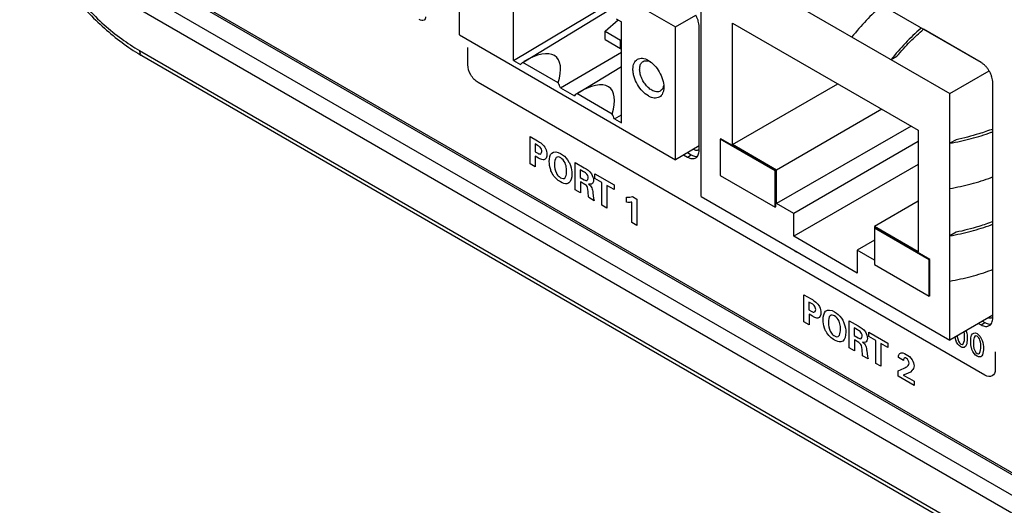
# Model space of a CAD drawing. Header units: inches. Extents: x 0 to 34, y 0 to 22.
# Tile 28 of 47: x 26.316 to 28.093, y 17.078 to 17.955. Entities that reach past the tile are written whole.
import ezdxf

# ---------------------------------------------------------------- set-up
doc = ezdxf.new("R2010")
doc.units = ezdxf.units.IN
doc.header["$LTSCALE"] = 1.87
doc.header["$MEASUREMENT"] = 0
doc.layers.get('0').update_dxf_attribs({"linetype": 'CONTINUOUS'})
doc.layers.add('02___PRT_ALL_AXES', color=7, linetype='CONTINUOUS')
doc.layers.add('DETAIL', color=7, linetype='CONTINUOUS')

msp = doc.modelspace()

# ---------------------------------------------------------------- linework, layer by layer
at = {"color": 7, "linetype": 'CONTINUOUS'}
for p, q in [((27.1095, 17.927), (27.1095, 18.1664)), ((27.5456, 17.6356), (27.5456, 18.0806)), ((27.5456, 18.0806), (27.9947, 17.8213)), ((27.207, 17.8807), (27.207, 18.0632)), ((26.5779, 18.0164), (29.9153, 16.0894)), ((26.583, 18.0169), (29.9205, 16.0899)), ((27.3745, 18.0135), (27.4993, 17.9414)), ((29.8834, 16.0703), (26.5459, 17.9973)), ((29.8695, 16.0459), (26.5321, 17.9729)), ((27.207, 17.8807), (27.3756, 17.9815)), ((27.226, 17.8788), (27.3811, 17.9728)), ((27.3726, 17.9336), (27.3958, 17.9542)), ((27.3921, 17.9563), (27.4018, 17.9507)), ((27.4018, 17.7682), (27.4018, 17.9507)), ((27.4993, 17.9414), (27.5359, 17.9626)), ((27.3726, 17.9187), (27.3726, 17.9336)), ((27.3726, 17.9336), (27.4004, 17.9175)), ((27.4993, 17.7019), (27.4993, 17.9414)), ((27.6026, 17.7291), (27.6026, 17.9486)), ((27.6026, 17.9486), (27.9377, 17.7551)), ((27.1095, 17.927), (27.4993, 17.7019)), ((27.3726, 17.9187), (27.4004, 17.9026)), ((27.4018, 17.9188), (27.4004, 17.9175)), ((27.4004, 17.9026), (27.4004, 17.9175)), ((26.5321, 17.8989), (29.8695, 15.9719)), ((27.4004, 17.9026), (27.4018, 17.903)), ((26.5362, 17.8897), (29.8736, 15.9627)), ((27.207, 17.8807), (27.2194, 17.8735)), ((27.2919, 17.8317), (27.4018, 17.8961)), ((27.4517, 17.8798), (27.4535, 17.8792)), ((27.8886, 17.8826), (27.8988, 17.8885)), ((27.2238, 17.8774), (27.226, 17.8788)), ((27.2876, 17.8406), (27.2238, 17.8774)), ((27.3235, 17.8225), (27.4018, 17.87)), ((27.9947, 17.8213), (28.0654, 17.8622)), ((27.2919, 17.8317), (27.3169, 17.8173)), ((27.4782, 17.8365), (27.4778, 17.8346)), ((27.6026, 17.7291), (27.7926, 17.8389)), ((27.3212, 17.8211), (27.3235, 17.8225)), ((27.385, 17.7843), (27.3212, 17.8211)), ((27.9947, 17.3764), (27.9947, 17.8213)), ((27.8719, 17.7931), (27.6819, 17.6833)), ((27.3894, 17.7754), (27.4018, 17.7827)), ((27.3894, 17.7754), (27.4018, 17.7682)), ((27.9246, 17.7627), (27.6819, 17.6226)), ((27.9377, 17.7551), (27.9377, 17.5356)), ((27.5815, 17.7397), (27.5801, 17.7389)), ((27.5801, 17.7389), (27.5801, 17.6735)), ((27.6791, 17.6817), (27.5801, 17.7389)), ((27.6805, 17.6825), (27.5815, 17.7397)), ((28.0058, 17.7379), (27.9947, 17.7315)), ((27.5421, 17.7267), (27.4993, 17.7019)), ((27.6819, 17.6833), (27.6026, 17.7291)), ((27.9377, 17.7345), (27.7129, 17.6047)), ((27.9377, 17.6934), (27.7129, 17.5636)), ((27.5801, 17.6735), (27.6791, 17.6164)), ((27.6805, 17.6825), (27.6791, 17.6817)), ((27.6791, 17.6164), (27.6791, 17.6817)), ((27.6805, 17.6172), (27.6805, 17.6825)), ((27.6819, 17.6226), (27.6819, 17.6833)), ((27.5456, 17.6356), (27.9947, 17.3764)), ((27.6805, 17.6172), (27.6791, 17.6164)), ((27.7129, 17.6047), (27.6819, 17.6226)), ((27.9377, 17.6272), (27.8584, 17.5814)), ((27.7129, 17.5636), (27.7129, 17.6047)), ((27.8584, 17.5814), (27.8584, 17.5128)), ((27.9377, 17.5356), (27.8584, 17.5814)), ((27.8598, 17.579), (27.8584, 17.5782)), ((27.9574, 17.521), (27.8584, 17.5782)), ((27.9588, 17.5218), (27.8598, 17.579)), ((27.8274, 17.4974), (27.7129, 17.5636)), ((27.8584, 17.5564), (27.8274, 17.5386)), ((27.8274, 17.5386), (27.8274, 17.4974)), ((27.8584, 17.5207), (27.8274, 17.5386)), ((27.8584, 17.5128), (27.9574, 17.4557)), ((27.9588, 17.5218), (27.9574, 17.521)), ((27.9574, 17.4557), (27.9574, 17.521)), ((27.9588, 17.4565), (27.9588, 17.5218)), ((27.9588, 17.4565), (27.9574, 17.4557)), ((28.0721, 17.4211), (27.9947, 17.3764))]:
    msp.add_line(p, q, dxfattribs=at)
at = {"color": 40, "linetype": 'CONTINUOUS'}
for p, q in [((27.1246, 17.8732), (27.1246, 17.9045)), ((28.0581, 17.3129), (27.1431, 17.8412)), ((27.237, 17.6946), (27.237, 17.7436)), ((27.237, 17.7436), (27.2502, 17.7361)), ((27.246, 17.7305), (27.246, 17.7163)), ((27.2506, 17.7278), (27.246, 17.7305)), ((27.246, 17.7163), (27.2497, 17.7142)), ((27.2463, 17.7084), (27.2463, 17.6893)), ((27.2524, 17.7048), (27.2463, 17.7084)), ((27.2463, 17.6893), (27.237, 17.6946)), ((27.3186, 17.6475), (27.3186, 17.6967)), ((27.3186, 17.6967), (27.3349, 17.6873)), ((27.3276, 17.6837), (27.3276, 17.67)), ((27.3337, 17.6802), (27.3276, 17.6837)), ((27.3276, 17.67), (27.3349, 17.6658)), ((27.354, 17.6681), (27.354, 17.6763)), ((27.354, 17.6763), (27.3885, 17.6563)), ((27.3666, 17.6608), (27.354, 17.6681)), ((27.3279, 17.662), (27.3279, 17.6422)), ((27.3359, 17.6574), (27.3279, 17.662)), ((27.3666, 17.6198), (27.3666, 17.6608)), ((27.3758, 17.6555), (27.3758, 17.6145)), ((27.3885, 17.6482), (27.3758, 17.6555)), ((27.3885, 17.6563), (27.3885, 17.6482)), ((27.3279, 17.6422), (27.3186, 17.6475)), ((27.3528, 17.6277), (27.3428, 17.6336)), ((27.3503, 17.6423), (27.3516, 17.632)), ((27.4111, 17.625), (27.4111, 17.6344)), ((27.422, 17.6353), (27.4296, 17.6309)), ((27.4296, 17.6309), (27.4296, 17.5834)), ((27.3758, 17.6145), (27.3666, 17.6198)), ((27.4207, 17.5885), (27.4207, 17.6255)), ((27.4296, 17.5834), (27.4207, 17.5885)), ((27.7148, 17.5371), (27.7151, 17.5378)), ((27.7181, 17.5352), (27.7148, 17.5371)), ((27.7183, 17.5359), (27.7181, 17.5352)), ((27.7314, 17.4092), (27.7314, 17.4582)), ((27.7314, 17.4582), (27.7445, 17.4506)), ((27.7404, 17.445), (27.7404, 17.4309)), ((27.745, 17.4424), (27.7404, 17.445)), ((27.7404, 17.4309), (27.7441, 17.4288)), ((27.7406, 17.4229), (27.7406, 17.4038)), ((27.7468, 17.4194), (27.7406, 17.4229)), ((27.7406, 17.4038), (27.7314, 17.4092)), ((27.8129, 17.3621), (27.8129, 17.4113)), ((27.8129, 17.4113), (27.8293, 17.4018)), ((27.822, 17.3983), (27.822, 17.3846)), ((27.8281, 17.3948), (27.822, 17.3983)), ((27.822, 17.3846), (27.8293, 17.3803)), ((27.8484, 17.3826), (27.8484, 17.3908)), ((27.8484, 17.3908), (27.8829, 17.3709)), ((27.861, 17.3753), (27.8484, 17.3826)), ((27.8223, 17.3766), (27.8223, 17.3567)), ((27.8303, 17.3719), (27.8223, 17.3766)), ((27.861, 17.3343), (27.861, 17.3753)), ((27.8702, 17.37), (27.8702, 17.329)), ((27.8829, 17.3627), (27.8702, 17.37)), ((27.8829, 17.3709), (27.8829, 17.3627)), ((27.8223, 17.3567), (27.8129, 17.3621)), ((27.8472, 17.3423), (27.8371, 17.3481)), ((27.8446, 17.3568), (27.8459, 17.3466)), ((28.0766, 17.3549), (28.0766, 17.3235)), ((27.8702, 17.329), (27.861, 17.3343)), ((27.911, 17.3395), (27.902, 17.3447)), ((27.9014, 17.3206), (27.9121, 17.3257)), ((27.9014, 17.311), (27.9014, 17.3206)), ((27.9303, 17.2944), (27.9014, 17.311)), ((27.9106, 17.3131), (27.9219, 17.3069)), ((27.9219, 17.3069), (27.9303, 17.3022)), ((27.9303, 17.3022), (27.9303, 17.2944))]:
    msp.add_line(p, q, dxfattribs=at)
at = {"color": 7, "linetype": 'CONTINUOUS'}
for centre, radius, start, end in [((26.7122, 18.1945), 0.352, 238.6413, 239.9911), ((27.446, 17.8617), 0.019, 72.5289, 76.8837), ((27.196, 17.7903), 0.1045, 23.2996, 28.7314), ((27.4593, 17.8387), 0.019, 343.1072, 347.4601), ((27.2934, 17.7341), 0.1045, 23.2996, 28.7314)]:
    msp.add_arc(centre, radius, start, end, dxfattribs=at)
at = {"color": 40, "linetype": 'CONTINUOUS'}
msp.add_arc((28.0409, 17.3883), 0.0377, 190.2314, 199.118, dxfattribs=at)
at = {"color": 7, "linetype": 'CONTINUOUS'}
for centre in [(27.2068, 17.7982), (27.3042, 17.7419)]:
    msp.add_ellipse(centre, major_axis=(0.0768, 0.0897), ratio=0.410575, start_param=-0.770218, end_param=0.896342, dxfattribs=at)
for points, knots in [([(26.3157, 18.1638), (26.3211, 18.1498), (26.3331, 18.122), (26.3542, 18.0817), (26.3782, 18.043), (26.4047, 18.0066), (26.4334, 17.973), (26.4639, 17.9426), (26.4956, 17.9161), (26.5178, 17.9008), (26.5291, 17.894)], [0, 0, 0, 0, 0.128918, 0.259338, 0.389778, 0.518986, 0.645688, 0.768695, 0.887098, 1, 1, 1, 1]), ([(26.3193, 18.1653), (26.3246, 18.1513), (26.3365, 18.1235), (26.3575, 18.0833), (26.3815, 18.0447), (26.4082, 18.0085), (26.4369, 17.9752), (26.4673, 17.9455), (26.4989, 17.9198), (26.521, 17.9053), (26.5321, 17.8989)], [0, 0, 0, 0, 0.129615, 0.260889, 0.392218, 0.522133, 0.649144, 0.771874, 0.889172, 1, 1, 1, 1]), ([(26.5321, 17.8989), (26.5321, 17.8979), (26.5322, 17.8959), (26.533, 17.8933), (26.5343, 17.8911), (26.5355, 17.8901), (26.5362, 17.8897)], [0, 0, 0, 0, 0.289182, 0.549052, 0.782329, 1, 1, 1, 1]), ([(27.4505, 17.8169), (27.4466, 17.8191), (27.4391, 17.8254), (27.4304, 17.8374), (27.4253, 17.8489), (27.4231, 17.8583), (27.4225, 17.8649), (27.423, 17.8709), (27.4245, 17.8761), (27.4271, 17.8803), (27.4307, 17.8833), (27.4351, 17.8849), (27.4401, 17.8851), (27.4454, 17.8838), (27.4488, 17.8821), (27.4505, 17.8811)], [0, 0, 0, 0, 0.138208, 0.291298, 0.444389, 0.516298, 0.582942, 0.643372, 0.697432, 0.746055, 0.791464, 0.836877, 0.885498, 0.939571, 1, 1, 1, 1]), ([(27.4566, 17.8273), (27.4543, 17.8286), (27.4499, 17.832), (27.4442, 17.8385), (27.4395, 17.8461), (27.4362, 17.8542), (27.4346, 17.8622), (27.4348, 17.8694), (27.4365, 17.8746), (27.4389, 17.8777), (27.4404, 17.8788), (27.4411, 17.8792)], [0, 0, 0, 0, 0.128748, 0.270395, 0.417617, 0.562026, 0.695754, 0.81307, 0.912475, 0.957123, 1, 1, 1, 1]), ([(27.4411, 17.8792), (27.4424, 17.8799), (27.4455, 17.8809), (27.4487, 17.8806), (27.4503, 17.8802)], [0, 0, 0, 0, 0.474596, 1, 1, 1, 1]), ([(27.4505, 17.8811), (27.4545, 17.8789), (27.462, 17.8726), (27.4707, 17.8606), (27.4767, 17.8471), (27.4784, 17.8375), (27.4784, 17.8329)], [0, 0, 0, 0, 0.237231, 0.500007, 0.762785, 1, 1, 1, 1]), ([(27.2238, 17.8774), (27.2234, 17.8771), (27.2218, 17.876), (27.2204, 17.8746), (27.2194, 17.8735)], [0, 0, 0, 0, 0.24717, 1, 1, 1, 1]), ([(27.4784, 17.8329), (27.4784, 17.8309), (27.4781, 17.8271), (27.4765, 17.8219), (27.474, 17.8177), (27.4704, 17.8147), (27.4659, 17.8131), (27.461, 17.8129), (27.4557, 17.8142), (27.4523, 17.8159), (27.4505, 17.8169)], [0, 0, 0, 0, 0.144896, 0.274516, 0.391102, 0.499983, 0.608871, 0.725453, 0.855107, 1, 1, 1, 1]), ([(27.472, 17.8258), (27.471, 17.8252), (27.4686, 17.8243), (27.4648, 17.8242), (27.4606, 17.8252), (27.4579, 17.8265), (27.4566, 17.8273)], [0, 0, 0, 0, 0.217772, 0.450929, 0.710222, 1, 1, 1, 1]), ([(27.4775, 17.8332), (27.477, 17.8316), (27.4757, 17.8287), (27.4733, 17.8265), (27.472, 17.8258)], [0, 0, 0, 0, 0.525428, 1, 1, 1, 1]), ([(27.3212, 17.8211), (27.3208, 17.8209), (27.3192, 17.8197), (27.3178, 17.8184), (27.3169, 17.8173)], [0, 0, 0, 0, 0.24717, 1, 1, 1, 1]), ([(27.5315, 17.7209), (27.5324, 17.7204), (27.5341, 17.7196), (27.5368, 17.719), (27.5393, 17.719), (27.5408, 17.7196), (27.5415, 17.72)], [0, 0, 0, 0, 0.289159, 0.549046, 0.782332, 1, 1, 1, 1]), ([(28.0651, 17.4167), (28.0662, 17.4164), (28.0679, 17.4161), (28.0701, 17.4166), (28.071, 17.417), (28.0715, 17.4172)], [0, 0, 0, 0, 0.527287, 0.76759, 1, 1, 1, 1])]:
    msp.add_open_spline(points, degree=3, knots=knots, dxfattribs=at)
at = {"color": 40, "linetype": 'CONTINUOUS'}
for points, knots in [([(27.0485, 17.9597), (27.0485, 17.9569), (27.0459, 17.9516), (27.0398, 17.9531), (27.0367, 17.955)], [0, 0, 0, 0, 0.439834, 1, 1, 1, 1]), ([(27.1431, 17.8412), (27.1384, 17.8439), (27.1286, 17.8541), (27.1246, 17.8677), (27.1246, 17.8732)], [0, 0, 0, 0, 0.499991, 1, 1, 1, 1]), ([(27.2581, 17.7169), (27.2581, 17.7191), (27.2561, 17.7248), (27.2522, 17.7269), (27.2506, 17.7278)], [0, 0, 0, 0, 0.547111, 1, 1, 1, 1]), ([(27.2497, 17.7142), (27.2515, 17.7132), (27.2558, 17.7105), (27.2581, 17.7144), (27.2581, 17.7169)], [0, 0, 0, 0, 0.454225, 1, 1, 1, 1]), ([(27.2621, 17.7015), (27.2599, 17.7012), (27.2564, 17.7026), (27.2531, 17.7044), (27.2524, 17.7048)], [0, 0, 0, 0, 0.796508, 1, 1, 1, 1]), ([(27.2717, 17.6985), (27.2717, 17.7047), (27.2738, 17.7178), (27.2863, 17.7164), (27.2921, 17.713)], [0, 0, 0, 0, 0.481876, 1, 1, 1, 1]), ([(27.2921, 17.713), (27.2933, 17.7123), (27.2987, 17.7088), (27.3043, 17.7029), (27.3071, 17.6977)], [0, 0, 0, 0, 0.225917, 1, 1, 1, 1]), ([(27.3019, 17.6911), (27.3015, 17.6927), (27.2998, 17.6983), (27.2952, 17.7037), (27.2922, 17.7054)], [0, 0, 0, 0, 0.293681, 1, 1, 1, 1]), ([(27.2769, 17.6771), (27.2758, 17.6791), (27.2726, 17.6865), (27.2717, 17.6938), (27.2717, 17.6985)], [0, 0, 0, 0, 0.287479, 1, 1, 1, 1]), ([(27.3071, 17.6977), (27.3081, 17.6956), (27.3114, 17.6882), (27.3125, 17.6808), (27.3125, 17.6761)], [0, 0, 0, 0, 0.288133, 1, 1, 1, 1]), ([(27.2844, 17.6777), (27.2855, 17.6753), (27.2883, 17.6718), (27.2912, 17.6699), (27.2921, 17.6693)], [0, 0, 0, 0, 0.672988, 1, 1, 1, 1]), ([(27.3001, 17.6693), (27.3004, 17.6698), (27.3025, 17.6728), (27.3029, 17.6777), (27.3029, 17.6817)], [0, 0, 0, 0, 0.168139, 1, 1, 1, 1]), ([(27.3396, 17.6644), (27.3398, 17.6645), (27.3412, 17.6651), (27.342, 17.667), (27.342, 17.6688)], [0, 0, 0, 0, 0.151738, 1, 1, 1, 1]), ([(27.342, 17.6688), (27.342, 17.6695), (27.3418, 17.6717), (27.3407, 17.6743), (27.3397, 17.6756)], [0, 0, 0, 0, 0.35172, 1, 1, 1, 1]), ([(27.3071, 17.6599), (27.306, 17.6591), (27.3017, 17.6575), (27.2959, 17.6594), (27.292, 17.6617)], [0, 0, 0, 0, 0.300433, 1, 1, 1, 1]), ([(27.3428, 17.6336), (27.3426, 17.6348), (27.3419, 17.6409), (27.3418, 17.6469), (27.3405, 17.6519)], [0, 0, 0, 0, 0.207602, 1, 1, 1, 1]), ([(27.3515, 17.6649), (27.3515, 17.6615), (27.3492, 17.6568), (27.3444, 17.6575), (27.3426, 17.658)], [0, 0, 0, 0, 0.603547, 1, 1, 1, 1]), ([(27.3426, 17.658), (27.3448, 17.6565), (27.3498, 17.6511), (27.3499, 17.6451), (27.3503, 17.6423)], [0, 0, 0, 0, 0.489734, 1, 1, 1, 1]), ([(27.4207, 17.6255), (27.4202, 17.6253), (27.4172, 17.6247), (27.4139, 17.6247), (27.4111, 17.625)], [0, 0, 0, 0, 0.177214, 1, 1, 1, 1]), ([(27.7525, 17.4314), (27.7525, 17.4336), (27.7505, 17.4394), (27.7466, 17.4415), (27.745, 17.4424)], [0, 0, 0, 0, 0.547138, 1, 1, 1, 1]), ([(27.7441, 17.4288), (27.7458, 17.4278), (27.7502, 17.4251), (27.7525, 17.4289), (27.7525, 17.4314)], [0, 0, 0, 0, 0.454202, 1, 1, 1, 1]), ([(27.7565, 17.4161), (27.7543, 17.4157), (27.7508, 17.4171), (27.7475, 17.419), (27.7468, 17.4194)], [0, 0, 0, 0, 0.796605, 1, 1, 1, 1]), ([(27.766, 17.413), (27.766, 17.4193), (27.7682, 17.4323), (27.7806, 17.4309), (27.7865, 17.4276)], [0, 0, 0, 0, 0.481861, 1, 1, 1, 1]), ([(27.7865, 17.4276), (27.7877, 17.4268), (27.7931, 17.4234), (27.7987, 17.4175), (27.8014, 17.4122)], [0, 0, 0, 0, 0.225903, 1, 1, 1, 1]), ([(27.7963, 17.4057), (27.7959, 17.4073), (27.7942, 17.4128), (27.7896, 17.4182), (27.7865, 17.42)], [0, 0, 0, 0, 0.293699, 1, 1, 1, 1]), ([(27.7713, 17.3916), (27.7702, 17.3937), (27.7669, 17.401), (27.766, 17.4084), (27.766, 17.413)], [0, 0, 0, 0, 0.28748, 1, 1, 1, 1]), ([(27.8014, 17.4122), (27.8025, 17.4102), (27.8057, 17.4028), (27.8069, 17.3953), (27.8069, 17.3906)], [0, 0, 0, 0, 0.288145, 1, 1, 1, 1]), ([(27.7788, 17.3923), (27.7799, 17.3898), (27.7827, 17.3863), (27.7855, 17.3844), (27.7865, 17.3839)], [0, 0, 0, 0, 0.672988, 1, 1, 1, 1]), ([(27.7944, 17.3839), (27.7948, 17.3843), (27.7969, 17.3874), (27.7973, 17.3922), (27.7973, 17.3963)], [0, 0, 0, 0, 0.168119, 1, 1, 1, 1]), ([(27.834, 17.379), (27.8342, 17.379), (27.8356, 17.3796), (27.8363, 17.3815), (27.8363, 17.3833)], [0, 0, 0, 0, 0.151738, 1, 1, 1, 1]), ([(27.8363, 17.3833), (27.8363, 17.3841), (27.8362, 17.3862), (27.8351, 17.3888), (27.8341, 17.3901)], [0, 0, 0, 0, 0.351727, 1, 1, 1, 1]), ([(28.0079, 17.384), (28.0079, 17.3834), (28.0085, 17.3784), (28.011, 17.3709), (28.0144, 17.3689)], [0, 0, 0, 0, 0.133006, 1, 1, 1, 1]), ([(28.0237, 17.3931), (28.0238, 17.3929), (28.0259, 17.3876), (28.0259, 17.3828), (28.0259, 17.3785)], [0, 0, 0, 0, 0.051322, 1, 1, 1, 1]), ([(28.0323, 17.3738), (28.0323, 17.3781), (28.0323, 17.3873), (28.0397, 17.3905), (28.0437, 17.3881)], [0, 0, 0, 0, 0.477824, 1, 1, 1, 1]), ([(28.0437, 17.3881), (28.0475, 17.3859), (28.0551, 17.3751), (28.0552, 17.3659), (28.0552, 17.3616)], [0, 0, 0, 0, 0.504003, 1, 1, 1, 1]), ([(28.0504, 17.3638), (28.0504, 17.3677), (28.051, 17.374), (28.046, 17.3823), (28.0438, 17.3836)], [0, 0, 0, 0, 0.607739, 1, 1, 1, 1]), ([(27.8015, 17.3745), (27.8004, 17.3737), (27.796, 17.3721), (27.7902, 17.374), (27.7864, 17.3762)], [0, 0, 0, 0, 0.300454, 1, 1, 1, 1]), ([(27.8371, 17.3481), (27.837, 17.3494), (27.8363, 17.3555), (27.8362, 17.3614), (27.8349, 17.3665)], [0, 0, 0, 0, 0.207602, 1, 1, 1, 1]), ([(27.8459, 17.3795), (27.8459, 17.3761), (27.8436, 17.3714), (27.8388, 17.3721), (27.837, 17.3725)], [0, 0, 0, 0, 0.603529, 1, 1, 1, 1]), ([(27.837, 17.3725), (27.8392, 17.371), (27.8442, 17.3656), (27.8443, 17.3597), (27.8446, 17.3568)], [0, 0, 0, 0, 0.489703, 1, 1, 1, 1]), ([(28.0144, 17.3689), (28.0181, 17.3668), (28.0212, 17.3732), (28.0211, 17.3789), (28.0211, 17.3807)], [0, 0, 0, 0, 0.700124, 1, 1, 1, 1]), ([(28.0212, 17.3633), (28.0206, 17.363), (28.0186, 17.3625), (28.0161, 17.3632), (28.0144, 17.3642)], [0, 0, 0, 0, 0.312555, 1, 1, 1, 1]), ([(28.0259, 17.3785), (28.0259, 17.3764), (28.0257, 17.3703), (28.0238, 17.3647), (28.0212, 17.3633)], [0, 0, 0, 0, 0.330107, 1, 1, 1, 1]), ([(28.0346, 17.3591), (28.0342, 17.36), (28.0327, 17.3651), (28.0323, 17.37), (28.0323, 17.3738)], [0, 0, 0, 0, 0.175118, 1, 1, 1, 1]), ([(28.0371, 17.3714), (28.0371, 17.3694), (28.0369, 17.3638), (28.0403, 17.354), (28.0437, 17.352)], [0, 0, 0, 0, 0.339376, 1, 1, 1, 1]), ([(28.0437, 17.352), (28.0474, 17.3499), (28.0505, 17.3563), (28.0504, 17.362), (28.0504, 17.3638)], [0, 0, 0, 0, 0.700124, 1, 1, 1, 1]), ([(27.902, 17.3447), (27.902, 17.3452), (27.902, 17.3484), (27.903, 17.351), (27.9044, 17.3522)], [0, 0, 0, 0, 0.181522, 1, 1, 1, 1]), ([(27.9161, 17.3506), (27.9197, 17.3485), (27.9269, 17.3427), (27.93, 17.333), (27.93, 17.3296)], [0, 0, 0, 0, 0.552372, 1, 1, 1, 1]), ([(28.0504, 17.3464), (28.0499, 17.3461), (28.0479, 17.3456), (28.0453, 17.3463), (28.0437, 17.3473)], [0, 0, 0, 0, 0.312478, 1, 1, 1, 1]), ([(28.0552, 17.3616), (28.0552, 17.3595), (28.055, 17.3534), (28.0531, 17.3478), (28.0504, 17.3464)], [0, 0, 0, 0, 0.330114, 1, 1, 1, 1]), ([(27.93, 17.3296), (27.93, 17.3263), (27.925, 17.3175), (27.9165, 17.3152), (27.9106, 17.3131)], [0, 0, 0, 0, 0.278419, 1, 1, 1, 1]), ([(27.9162, 17.3434), (27.9152, 17.344), (27.9121, 17.3449), (27.9111, 17.3416), (27.911, 17.3395)], [0, 0, 0, 0, 0.334525, 1, 1, 1, 1]), ([(27.9182, 17.3293), (27.9187, 17.3297), (27.9201, 17.3309), (27.9211, 17.3329), (27.9211, 17.3345)], [0, 0, 0, 0, 0.347268, 1, 1, 1, 1])]:
    msp.add_open_spline(points, degree=3, knots=knots, dxfattribs=at)
for points in [[(27.2502, 17.7361), (27.2553, 17.7331), (27.2616, 17.7286), (27.2649, 17.7222)], [(27.2649, 17.7222), (27.2667, 17.7186), (27.2675, 17.7147), (27.2675, 17.7115)], [(27.2675, 17.7115), (27.2675, 17.7067), (27.2656, 17.7022), (27.2621, 17.7015)], [(27.2843, 17.7058), (27.2816, 17.7036), (27.2812, 17.6982), (27.2812, 17.6933)], [(27.2922, 17.7054), (27.2893, 17.7071), (27.2861, 17.7074), (27.2843, 17.7058)], [(27.2812, 17.6933), (27.2812, 17.6886), (27.2819, 17.6829), (27.2844, 17.6777)], [(27.3029, 17.6817), (27.3029, 17.6847), (27.3027, 17.6878), (27.3019, 17.6911)], [(27.3349, 17.6873), (27.3393, 17.6848), (27.3444, 17.6817), (27.3478, 17.6765)], [(27.292, 17.6617), (27.2866, 17.6648), (27.2806, 17.6704), (27.2769, 17.6771)], [(27.2921, 17.6693), (27.2951, 17.6676), (27.2984, 17.6674), (27.3001, 17.6693)], [(27.3125, 17.6761), (27.3125, 17.6693), (27.311, 17.6627), (27.3071, 17.6599)], [(27.3397, 17.6756), (27.3381, 17.6779), (27.3357, 17.679), (27.3337, 17.6802)], [(27.3349, 17.6658), (27.3365, 17.6648), (27.3383, 17.664), (27.3396, 17.6644)], [(27.3478, 17.6765), (27.35, 17.6729), (27.3515, 17.6684), (27.3515, 17.6649)], [(27.3405, 17.6519), (27.3399, 17.6542), (27.3376, 17.6564), (27.3359, 17.6574)], [(27.3516, 17.632), (27.3518, 17.6306), (27.3522, 17.6292), (27.3528, 17.6277)], [(27.4111, 17.6344), (27.415, 17.6341), (27.4187, 17.6344), (27.422, 17.6353)], [(27.781, 17.4992), (27.7798, 17.4998), (27.7786, 17.5007), (27.7774, 17.5018)], [(27.7855, 17.4971), (27.784, 17.4976), (27.7825, 17.4983), (27.781, 17.4992)], [(27.7445, 17.4506), (27.7497, 17.4476), (27.756, 17.4432), (27.7593, 17.4367)], [(27.7593, 17.4367), (27.7611, 17.4332), (27.7619, 17.4292), (27.7619, 17.426)], [(27.7619, 17.426), (27.7619, 17.4212), (27.76, 17.4167), (27.7565, 17.4161)], [(27.7787, 17.4203), (27.776, 17.4181), (27.7756, 17.4128), (27.7756, 17.4079)], [(27.7865, 17.42), (27.7837, 17.4216), (27.7805, 17.4219), (27.7787, 17.4203)], [(27.7756, 17.4079), (27.7756, 17.4031), (27.7763, 17.3975), (27.7788, 17.3923)], [(27.7973, 17.3963), (27.7973, 17.3992), (27.7971, 17.4024), (27.7963, 17.4057)], [(27.8293, 17.4018), (27.8337, 17.3994), (27.8388, 17.3963), (27.8422, 17.3911)], [(27.7864, 17.3762), (27.781, 17.3793), (27.775, 17.385), (27.7713, 17.3916)], [(27.7865, 17.3839), (27.7894, 17.3822), (27.7928, 17.3819), (27.7944, 17.3839)], [(27.8069, 17.3906), (27.8069, 17.3839), (27.8054, 17.3772), (27.8015, 17.3745)], [(27.8341, 17.3901), (27.8324, 17.3924), (27.8301, 17.3936), (27.8281, 17.3948)], [(27.8422, 17.3911), (27.8444, 17.3875), (27.8459, 17.3829), (27.8459, 17.3795)], [(28.0211, 17.3807), (28.0211, 17.3841), (28.0214, 17.3874), (28.0203, 17.3912)], [(28.0438, 17.3836), (28.0386, 17.3865), (28.0371, 17.3773), (28.0371, 17.3714)], [(27.8293, 17.3803), (27.8309, 17.3794), (27.8327, 17.3785), (27.834, 17.379)], [(27.8349, 17.3665), (27.8343, 17.3687), (27.832, 17.3709), (27.8303, 17.3719)], [(28.0144, 17.3642), (28.0108, 17.3663), (28.0069, 17.3714), (28.0053, 17.376)], [(27.8459, 17.3466), (27.8462, 17.3452), (27.8466, 17.3437), (27.8472, 17.3423)], [(27.9044, 17.3522), (27.907, 17.3545), (27.9119, 17.353), (27.9161, 17.3506)], [(28.0437, 17.3473), (28.0401, 17.3494), (28.0361, 17.3545), (28.0346, 17.3591)], [(27.9121, 17.3257), (27.9142, 17.3267), (27.9164, 17.3278), (27.9182, 17.3293)], [(27.9211, 17.3345), (27.9211, 17.3373), (27.9186, 17.342), (27.9162, 17.3434)], [(28.0766, 17.3235), (28.0766, 17.3181), (28.0726, 17.3091), (28.0628, 17.3101), (28.0581, 17.3129)]]:
    msp.add_open_spline(points, degree=3, dxfattribs=at)
at = {"layer": '02___PRT_ALL_AXES', "color": 7, "linetype": 'CONTINUOUS'}
for p, q in [((27.5421, 17.7189), (27.5421, 17.9418)), ((28.0509, 17.8775), (27.9474, 17.9372)), ((28.0721, 17.7577), (28.0721, 17.8407)), ((27.5142, 17.7105), (27.5209, 17.7067)), ((27.5209, 17.7067), (27.528, 17.7107)), ((27.5212, 17.7146), (27.528, 17.7107)), ((27.5361, 17.7079), (27.5389, 17.7079)), ((28.0721, 17.4162), (28.0721, 17.4264)), ((28.0466, 17.4064), (28.0509, 17.4039)), ((28.0509, 17.4039), (28.0579, 17.408)), ((28.0537, 17.4105), (28.0579, 17.408)), ((28.0661, 17.4052), (28.0689, 17.4052))]:
    msp.add_line(p, q, dxfattribs=at)
for points, knots in [([(27.5421, 17.9418), (27.5421, 17.9435), (27.5418, 17.947), (27.5406, 17.9522), (27.5386, 17.9576), (27.5369, 17.961), (27.5359, 17.9627)], [0, 0, 0, 0, 0.2279, 0.47464, 0.734087, 1, 1, 1, 1]), ([(28.0659, 17.8616), (28.0649, 17.8633), (28.0628, 17.8666), (28.0591, 17.8709), (28.0552, 17.8746), (28.0523, 17.8766), (28.0509, 17.8775)], [0, 0, 0, 0, 0.265909, 0.525354, 0.772096, 1, 1, 1, 1]), ([(28.0721, 17.8407), (28.0721, 17.8424), (28.0718, 17.8459), (28.0706, 17.8512), (28.0686, 17.8565), (28.0668, 17.86), (28.0659, 17.8616)], [0, 0, 0, 0, 0.2279, 0.47464, 0.734087, 1, 1, 1, 1]), ([(27.5209, 17.7067), (27.5223, 17.7059), (27.525, 17.7046), (27.5279, 17.7039), (27.5293, 17.7038)], [0, 0, 0, 0, 0.527859, 1, 1, 1, 1]), ([(27.528, 17.7107), (27.5293, 17.71), (27.5319, 17.7087), (27.5347, 17.7081), (27.5361, 17.7079)], [0, 0, 0, 0, 0.526656, 1, 1, 1, 1]), ([(27.5293, 17.7038), (27.5296, 17.7038), (27.5307, 17.7037), (27.5318, 17.7038), (27.5325, 17.704)], [0, 0, 0, 0, 0.258315, 1, 1, 1, 1]), ([(27.5325, 17.704), (27.5328, 17.704), (27.534, 17.7043), (27.5351, 17.7047), (27.5359, 17.7052)], [0, 0, 0, 0, 0.254902, 1, 1, 1, 1]), ([(27.5359, 17.7052), (27.5369, 17.7057), (27.5387, 17.7073), (27.54, 17.7093), (27.5405, 17.7105)], [0, 0, 0, 0, 0.482689, 1, 1, 1, 1]), ([(27.5405, 17.7105), (27.541, 17.7117), (27.5419, 17.7145), (27.5421, 17.7174), (27.5421, 17.7189)], [0, 0, 0, 0, 0.473343, 1, 1, 1, 1]), ([(28.0509, 17.4039), (28.0522, 17.4031), (28.0549, 17.4019), (28.0579, 17.4012), (28.0593, 17.4011)], [0, 0, 0, 0, 0.527859, 1, 1, 1, 1]), ([(28.0579, 17.408), (28.0593, 17.4072), (28.0619, 17.406), (28.0647, 17.4053), (28.0661, 17.4052)], [0, 0, 0, 0, 0.526656, 1, 1, 1, 1]), ([(28.0593, 17.4011), (28.0596, 17.4011), (28.0606, 17.401), (28.0617, 17.4011), (28.0625, 17.4012)], [0, 0, 0, 0, 0.258315, 1, 1, 1, 1]), ([(28.0625, 17.4012), (28.0628, 17.4013), (28.064, 17.4015), (28.0651, 17.402), (28.0659, 17.4024)], [0, 0, 0, 0, 0.254902, 1, 1, 1, 1]), ([(28.0659, 17.4024), (28.0669, 17.403), (28.0687, 17.4046), (28.07, 17.4066), (28.0705, 17.4077)], [0, 0, 0, 0, 0.482689, 1, 1, 1, 1]), ([(28.0705, 17.4077), (28.071, 17.409), (28.0718, 17.4118), (28.0721, 17.4147), (28.0721, 17.4162)], [0, 0, 0, 0, 0.473343, 1, 1, 1, 1])]:
    msp.add_open_spline(points, degree=3, knots=knots, dxfattribs=at)
at = {"layer": 'DETAIL', "color": 7, "linetype": 'CONTINUOUS'}
for p, q in [((28.0509, 17.8775), (27.6153, 18.129)), ((28.0721, 17.4162), (28.0721, 17.8407)), ((28.0058, 17.5709), (27.9947, 17.5645))]:
    msp.add_line(p, q, dxfattribs=at)
for points, knots in [([(27.8724, 17.9805), (27.8721, 17.9802), (27.8621, 17.9716), (27.8431, 17.9533), (27.8261, 17.9337), (27.8179, 17.9234)], [0, 0, 0, 0, 0.0167, 0.501167, 1, 1, 1, 1]), ([(27.9432, 17.9397), (27.9428, 17.9394), (27.9328, 17.9307), (27.9138, 17.9124), (27.8968, 17.8928), (27.8886, 17.8826)], [0, 0, 0, 0, 0.0167, 0.501167, 1, 1, 1, 1]), ([(27.8988, 17.8885), (27.9066, 17.8977), (27.9221, 17.9147), (27.9389, 17.9303), (27.9473, 17.9373)], [0, 0, 0, 0, 0.525855, 1, 1, 1, 1]), ([(28.0721, 17.7572), (28.0639, 17.7541), (28.0421, 17.7466), (28.0198, 17.7409), (28.0058, 17.7379)], [0, 0, 0, 0, 0.379922, 1, 1, 1, 1]), ([(27.9947, 17.7315), (28.0075, 17.7338), (28.0327, 17.7394), (28.0583, 17.7473), (28.0712, 17.752), (28.0721, 17.7524)], [0, 0, 0, 0, 0.488987, 0.963241, 1, 1, 1, 1]), ([(27.9947, 17.6499), (28.0075, 17.6522), (28.0327, 17.6577), (28.0583, 17.6657), (28.0712, 17.6704), (28.0721, 17.6707)], [0, 0, 0, 0, 0.488987, 0.963241, 1, 1, 1, 1]), ([(27.9947, 17.5645), (28.0076, 17.5668), (28.0328, 17.5723), (28.0584, 17.5803), (28.0712, 17.585), (28.0721, 17.5853)], [0, 0, 0, 0, 0.488987, 0.963241, 1, 1, 1, 1]), ([(28.0721, 17.5902), (28.0639, 17.587), (28.0421, 17.5795), (28.0198, 17.5738), (28.0058, 17.5709)], [0, 0, 0, 0, 0.379922, 1, 1, 1, 1]), ([(27.9946, 17.4828), (28.0075, 17.4851), (28.0327, 17.4906), (28.0583, 17.4986), (28.0711, 17.5033), (28.0721, 17.5036)], [0, 0, 0, 0, 0.488987, 0.963241, 1, 1, 1, 1])]:
    msp.add_open_spline(points, degree=3, knots=knots, dxfattribs=at)

doc.saveas('drawing.dxf')
